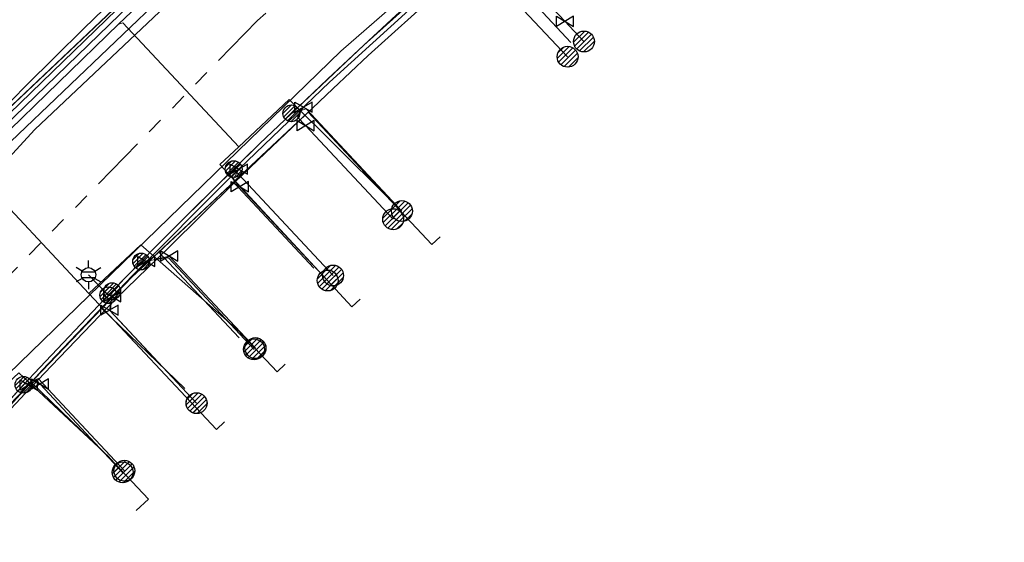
# Model space of a CAD drawing. Header units: metres. Extents: x 197355 to 199157, y 355772 to 356286.
# Tile 119 of 256: x 197686 to 197739, y 356170 to 356198. Entities that reach past the tile are written whole.
import ezdxf
from ezdxf.enums import TextEntityAlignment as Align
from ezdxf.lldxf.tags import DXFTag

# ---------------------------------------------------------------- set-up
doc = ezdxf.new("R2010")
doc.units = ezdxf.units.M
doc.linetypes.add('RI-GWA', pattern=[18.45, 6, -1.8, 1.75, -1.8, 1.75, -1.8, 1.75, -1.8])
for name, color, linetype, lineweight in [('B-WE-KL-DATA_KABELBUNDEL_KPNB.V.-G', 90, 'Continuous', 18), ('B-WE-KL-DATA_KABELBUNDEL_ZIGGOB.V.-G', 94, 'Continuous', 18), ('B-WE-KL-DATA_TELECOM_ZIGGOB.V.-G', 94, 'KL-TELECOM-ALGEMEEN-N', 18), ('B-WE-KL-DATA_ZIGGOB.V.-G', 94, 'KL-DATA-N', 18), ('B-WE-KL-ET_LS_ENEXISNETBEHEERB.V.-G', 190, 'KL-LS-N', 18), ('B-WE-KL-ET_LS_HULPSTUK_ENEXISNETBEHEERB.V.-G', 190, 'Continuous', 18), ('B-WE-KL-ET_LS_HULPSTUK_ENEXISNETBEHEERB.V.-S', 190, 'Continuous', 25), ('B-WE-KL-ET_LS_KABELBUNDEL_ENEXISNETBEHEERB.V.-G', 190, 'KL-BUNDEL-N', 18), ('B-WE-KL-GAS_HULPSTUK_ENEXISNETBEHEERB.V.-S', 30, 'Continuous', 25), ('B-WE-KL-GAS_LD_AANSLUITLEIDING_30 MBAR_PE_32_ENEXISNETBEHEERB.V.-G', 50, 'KL-GAS-LD-N', 18), ('B-WE-KL-GAS_LD_AANSLUITLEIDING_30 MBAR_PE_40_ENEXISNETBEHEERB.V.-G', 50, 'KL-GAS-LD-N', 18), ('B-WE-KL-GAS_LD_ENEXISNETBEHEERB.V.-G', 50, 'KL-GAS-LD-N', 18), ('B-WE-KL-GAS_LD_HOOFDLEIDING_30 MBAR_PVC_110_ENEXISNETBEHEERB.V.-G', 50, 'KL-GAS-LD-N', 18), ('B-WE-KL-WATER_TRANSPORTLEIDING_NVWATERLEIDINGMAATSCHAPPIJLIMBURG-G', 170, 'KL-WATER-TR-N', 18), ('B-WE-RI-GWA_GEMEENTEROERMOND-G', 30, 'RI-GWA', 18)]:
    doc.layers.add(name, color=color, linetype=linetype, lineweight=lineweight)
doc.styles.add('NLCS-ISO', font='NLCS-ISO.ttf')
doc.styles.get("Standard").update_dxf_attribs({"font": 'isocp.shx'})
doc.linetypes.add('KL-BUNDEL-N', pattern='A,28,-5,[103,NLCS.SHX,S=1.25,R=0,X=0,Y=0],-5,[103,NLCS.SHX,S=1.25,R=0,X=0,Y=0],-5,[103,NLCS.SHX,S=1.25,R=0,X=0,Y=0],-5,[103,NLCS.SHX,S=1.25,R=0,X=0,Y=0],-5', length=53)
tags = doc.linetypes.add('KL-DATA-N', pattern='A,4,-1,[101,NLCS.SHX,S=0.5,R=0,X=0,Y=0],-1,4,-1,["D",Standard,S=1,R=0,X=-0.25,Y=-0.5],-1.5', length=12.5).pattern_tags.tags
tags[18] = DXFTag(74, 10)
tags = doc.linetypes.add('KL-GAS-LD-N', pattern='A,4,-1,[69,NLCS.SHX,S=0.5,R=0,X=0,Y=0],-1,4,-1,["L",Standard,S=1,R=0,X=0.25,Y=-0.5],-2', length=13).pattern_tags.tags
tags[18] = DXFTag(74, 10)
tags = doc.linetypes.add('KL-LS-N', pattern='A,4,-1,[103,NLCS.SHX,S=0.75,R=0,X=0,Y=0],-1,4,-1,["L",Standard,S=1,R=0,X=0,Y=-0.5],-2', length=13).pattern_tags.tags
tags[18] = DXFTag(74, 10)
doc.linetypes.add('KL-TELECOM-ALGEMEEN-N', pattern='A,7,-1,[101,NLCS.SHX,S=0.5,R=0,X=0,Y=0],-1', length=9)
doc.linetypes.add('KL-WATER-TR-N', pattern='A,7,-0.5,[168,NLCS.SHX,S=0.75,R=0,X=0.75,Y=0],-2,[168,NLCS.SHX,S=0.75,R=0,X=0.75,Y=0],-2', length=11.5)

# ---------------------------------------------------------------- blocks, each defined once
blk = doc.blocks.new('SKL-WTB_HULP_AANSLUITPUNT-SO')
h = blk.add_hatch()
h.set_pattern_fill('ANSI31', color=256, scale=3, style=0)
h.set_pattern_definition([(45, (-1.125, -63.491), (-0.265165, 0.265165), [])])
edge = h.paths.add_edge_path()
edge.add_arc((0, 0), 1.12, 0, 360)
at = {"linetype": 'Continuous'}
blk.add_circle((0, 0), 1.12, dxfattribs=at)
blk = doc.blocks.new('SKL-WTB_HULP_AFSLUITER-SO')
for p, q in [((2.3, 1.37), (-2.3, -1.37)), ((-2.3, 1.37), (2.3, -1.37)), ((2.3, -1.37), (2.3, 1.37))]:
    blk.add_line(p, q)
at = {"ltscale": 0.1}
blk.add_line((-2.3, -1.37), (-2.3, 1.37), dxfattribs=at)
blk = doc.blocks.new('SKL-ET_HULP_MOF-SO')
h = blk.add_hatch()
h.set_pattern_fill('ANSI31', color=256, scale=6, style=0)
h.set_pattern_definition([(45, (-2.25, -126.982), (-0.53033, 0.53033), [])])
edge = h.paths.add_edge_path()
edge.add_arc((0, 0), 2.25, 0, 360)
at = {"linetype": 'Continuous'}
blk.add_circle((0, 0), 2.25, dxfattribs=at)
blk = doc.blocks.new('SKL-ET_HULP_AANSLUITPUNT-SO')
h = blk.add_hatch()
h.set_pattern_fill('ANSI31', color=256, scale=30, style=0)
h.set_pattern_definition([(45, (-11.25, -634.91), (-2.65165, 2.65165), [])])
edge = h.paths.add_edge_path()
edge.add_arc((0, 0), 11.2, 0, 360)
at = {"linetype": 'Continuous'}
blk.add_circle((0, 0), 11.2, dxfattribs=at)
blk = doc.blocks.new('B-SIE-WEG_LICHTMAST-SO')
at = {"ltscale": 0.1}
for p, q in [((0, 0.386), (0, 0.772)), ((-0.334, 0.193), (-0.668, 0.386)), ((0.334, 0.193), (0.668, 0.386)), ((-0.334, -0.193), (-0.668, -0.386)), ((0, -0.386), (0, -0.772)), ((0.334, -0.193), (0.668, -0.386))]:
    blk.add_line(p, q, dxfattribs=at)
at = {"flags": 128}
for points in [[(-0.354, 0.152), (0.354, 0.152)], [(-0.354, -0.152), (0.354, -0.152)]]:
    blk.add_lwpolyline(points, dxfattribs=at)
at = {"ltscale": 0.1}
blk.add_circle((0, 0), 0.386, dxfattribs=at)
at = {"style": 'NLCS-ISO'}
blk.add_attdef('TYPE', text='', height=0.549, dxfattribs=at).set_placement((0, 0.772), align=Align.BOTTOM_CENTER)

msp = doc.modelspace()

# ---------------------------------------------------------------- linework, layer by layer
at = {"layer": 'B-WE-KL-DATA_KABELBUNDEL_KPNB.V.-G', "ltscale": 0.5, "flags": 128}
for points in [[(197663.789, 356167.193), (197687.005, 356192.478), (197705.763, 356210.188), (197714.564, 356217.062), (197723.719, 356223.458), (197724.766, 356224.253), (197725.872, 356224.964), (197727.03, 356225.586), (197728.353, 356226.161), (197729.72, 356226.621), (197731.122, 356226.961), (197731.364, 356226.977), (197731.604, 356227.014), (197731.839, 356227.071), (197732.069, 356227.148), (197732.291, 356227.245), (197732.505, 356227.361), (197732.707, 356227.495), (197732.897, 356227.645), (197733.073, 356227.812), (197739.927, 356237.17)], [(197727.22, 356215.763), (197725.434, 356214.361), (197723.894, 356213.091), (197720.073, 356209.928), (197716.035, 356206.422), (197712.279, 356203.124), (197708.597, 356199.809), (197704.87, 356196.434), (197702.975, 356194.648), (197699.351, 356191.208), (197697.731, 356189.667), (197694.178, 356186.141), (197691.357, 356183.415), (197687.899, 356179.805), (197686.478, 356178.322), (197680.865, 356172.335), (197680.664, 356172.101), (197680.485, 356171.85), (197680.329, 356171.584), (197680.198, 356171.305), (197680.091, 356171.015), (197680.011, 356170.717), (197679.958, 356170.414), (197679.932, 356170.106)], [(197685.711, 356191.839), (197705.343, 356210.601), (197708.313, 356213.188)], [(197704.87, 356196.434), (197708.597, 356199.809)], [(197699.351, 356191.208), (197702.975, 356194.648)], [(197694.178, 356186.141), (197697.731, 356189.667)], [(197687.899, 356179.805), (197691.357, 356183.415)]]:
    msp.add_lwpolyline(points, dxfattribs=at)
at = {"layer": 'B-WE-KL-DATA_KABELBUNDEL_ZIGGOB.V.-G', "ltscale": 0.5, "flags": 128}
for points in [[(197667.031, 356158.562), (197669.93, 356162.275), (197678.762, 356171.715), (197683.715, 356177.577), (197703.399, 356196.675), (197727.357, 356217.527)], [(197675.307, 356183.292), (197678, 356186.416), (197691.186, 356198.886)], [(197697.642, 356189.652), (197701.648, 356193.402), (197705.956, 356188.797)], [(197693.639, 356185.904), (197697.642, 356189.652)], [(197701.951, 356185.05), (197697.642, 356189.652)], [(197690.587, 356182.876), (197692.201, 356184.557), (197693.639, 356185.904)], [(197697.946, 356181.304), (197693.639, 356185.904)], [(197686.794, 356178.927), (197690.587, 356182.876)], [(197695.047, 356178.592), (197690.587, 356182.876)], [(197672.713, 356160.331), (197678.568, 356167.978), (197678.754, 356170.341), (197682.959, 356174.935), (197686.794, 356178.927)], [(197691.042, 356174.846), (197686.794, 356178.927)]]:
    msp.add_lwpolyline(points, dxfattribs=at)
at = {"layer": 'B-WE-KL-DATA_TELECOM_ZIGGOB.V.-G', "ltscale": 0.5, "flags": 128}
for points in [[(197719.743, 356225.047), (197720.262, 356224.411), (197704.392, 356211.375), (197678, 356186.416), (197672.385, 356179.902), (197657.585, 356162.134), (197657.015, 356162.608)], [(197705.956, 356188.797), (197701.648, 356193.402), (197692.201, 356184.557), (197682.959, 356174.935), (197678.754, 356170.341), (197678.568, 356167.978), (197674.02, 356162.043), (197672.713, 356160.331), (197672.534, 356160.462), (197672.343, 356160.573), (197672.141, 356160.665), (197671.93, 356160.735), (197671.712, 356160.783), (197671.49, 356160.809), (197671.265, 356160.813), (197671.041, 356160.793), (197670.819, 356160.752), (197670.601, 356160.688), (197670.391, 356160.603), (197670.189, 356160.497), (197669.997, 356160.372), (197669.819, 356160.229), (197669.655, 356160.068), (197669.507, 356159.893), (197667.849, 356158.075), (197666.364, 356158.958), (197659.381, 356164.29), (197657.585, 356162.134), (197657.015, 356162.608)], [(197701.951, 356185.05), (197697.642, 356189.652), (197692.201, 356184.557), (197682.959, 356174.935), (197678.754, 356170.341), (197678.568, 356167.978), (197674.02, 356162.043), (197672.713, 356160.331), (197672.534, 356160.462), (197672.343, 356160.573), (197672.141, 356160.665), (197671.93, 356160.735), (197671.712, 356160.783), (197671.49, 356160.809), (197671.265, 356160.813), (197671.041, 356160.793), (197670.819, 356160.752), (197670.601, 356160.688), (197670.391, 356160.603), (197670.189, 356160.497), (197669.997, 356160.372), (197669.819, 356160.229), (197669.655, 356160.068), (197669.507, 356159.893), (197667.849, 356158.075), (197666.364, 356158.958), (197659.381, 356164.29), (197657.585, 356162.134), (197657.015, 356162.608)], [(197697.946, 356181.304), (197693.639, 356185.904), (197692.201, 356184.557), (197682.959, 356174.935), (197678.754, 356170.341), (197678.568, 356167.978), (197674.02, 356162.043), (197672.713, 356160.331), (197672.534, 356160.462), (197672.343, 356160.573), (197672.141, 356160.665), (197671.93, 356160.735), (197671.712, 356160.783), (197671.49, 356160.809), (197671.265, 356160.813), (197671.041, 356160.793), (197670.819, 356160.752), (197670.601, 356160.688), (197670.391, 356160.603), (197670.189, 356160.497), (197669.997, 356160.372), (197669.819, 356160.229), (197669.655, 356160.068), (197669.507, 356159.893), (197667.849, 356158.075), (197666.364, 356158.958), (197659.381, 356164.29), (197657.585, 356162.134), (197657.015, 356162.608)], [(197695.047, 356178.592), (197690.587, 356182.876), (197682.959, 356174.935), (197678.754, 356170.341), (197678.568, 356167.978), (197674.02, 356162.043), (197672.713, 356160.331), (197672.534, 356160.462), (197672.343, 356160.573), (197672.141, 356160.665), (197671.93, 356160.735), (197671.712, 356160.783), (197671.49, 356160.809), (197671.265, 356160.813), (197671.041, 356160.793), (197670.819, 356160.752), (197670.601, 356160.688), (197670.391, 356160.603), (197670.189, 356160.497), (197669.997, 356160.372), (197669.819, 356160.229), (197669.655, 356160.068), (197669.507, 356159.893), (197667.849, 356158.075), (197666.364, 356158.958), (197659.381, 356164.29), (197657.585, 356162.134), (197657.015, 356162.608)], [(197691.042, 356174.846), (197686.794, 356178.927), (197682.959, 356174.935), (197678.754, 356170.341), (197678.568, 356167.978), (197674.02, 356162.043), (197672.713, 356160.331), (197672.534, 356160.462), (197672.343, 356160.573), (197672.141, 356160.665), (197671.93, 356160.735), (197671.712, 356160.783), (197671.49, 356160.809), (197671.265, 356160.813), (197671.041, 356160.793), (197670.819, 356160.752), (197670.601, 356160.688), (197670.391, 356160.603), (197670.189, 356160.497), (197669.997, 356160.372), (197669.819, 356160.229), (197669.655, 356160.068), (197669.507, 356159.893), (197667.849, 356158.075), (197666.364, 356158.958), (197659.381, 356164.29), (197657.585, 356162.134), (197657.015, 356162.608)]]:
    msp.add_lwpolyline(points, dxfattribs=at)
at = {"layer": 'B-WE-KL-DATA_ZIGGOB.V.-G', "ltscale": 0.5, "flags": 128}
msp.add_lwpolyline([(197634.534, 356076.285), (197634.174, 356076.74), (197634.069, 356077.31), (197634.498, 356077.835), (197632.602, 356079.302), (197631.616, 356077.921), (197621.884, 356085.078), (197621.378, 356090.417), (197623.499, 356094.148), (197629.038, 356103.323), (197634.204, 356111.631), (197638.997, 356119.072), (197642.467, 356124.219), (197662.777, 356152.829), (197667.031, 356158.562), (197669.93, 356162.275), (197678.762, 356171.715), (197683.715, 356177.577), (197703.399, 356196.675), (197729.636, 356219.51), (197733.823, 356222.706), (197734.486, 356223.011), (197735.301, 356223.264), (197736.498, 356223.331), (197737.749, 356223.035), (197738.86, 356222.396), (197743.687, 356216.772), (197750.039, 356223.262), (197753.761, 356226.299), (197776.533, 356241.02), (197787.535, 356244.89)], dxfattribs=at)
at = {"layer": 'B-WE-KL-ET_LS_ENEXISNETBEHEERB.V.-G', "ltscale": 0.5, "flags": 128}
for points in [[(197726.714, 356229.311), (197726.953, 356229.509), (197727.037, 356229.602), (197727.064, 356229.694), (197727.033, 356229.784), (197726.946, 356229.874), (197726.831, 356229.94), (197726.717, 356229.962), (197726.603, 356229.937), (197726.49, 356229.868), (197722.632, 356226.715), (197719.119, 356223.834), (197715.629, 356220.938), (197711.815, 356217.734), (197704.253, 356211.518), (197701.878, 356209.383), (197699.97, 356207.649), (197698.044, 356205.88), (197696.284, 356204.245), (197694.562, 356202.629), (197692.879, 356201.031), (197691.235, 356199.453), (197689.63, 356197.893), (197688.064, 356196.352), (197686.536, 356194.831), (197685.048, 356193.328), (197683.121, 356191.349), (197681.44, 356189.592), (197679.816, 356187.862), (197678.249, 356186.16), (197672.54, 356179.773), (197653.97, 356157.913), (197639.929, 356139.164), (197635.169, 356132.067), (197629.891, 356123.858), (197628.662, 356122.179), (197620.521, 356108.801), (197616.861, 356102.656), (197616.806, 356102.527), (197616.809, 356102.423), (197616.864, 356102.334), (197616.971, 356102.261), (197616.987, 356102.253), (197617.105, 356102.215), (197617.207, 356102.223), (197617.293, 356102.279), (197617.363, 356102.382)], [(197772.007, 356203.736), (197771.089, 356202.953), (197770.125, 356202.112), (197770.028, 356202.043), (197769.92, 356201.994), (197769.805, 356201.966), (197769.688, 356201.96), (197769.573, 356201.978), (197769.465, 356202.017), (197769.367, 356202.078), (197769.284, 356202.156), (197767.581, 356204.13), (197767.426, 356204.252), (197767.236, 356204.305), (197767.042, 356204.283), (197766.871, 356204.188), (197759.282, 356197.712), (197758.529, 356197.065), (197758.359, 356196.969), (197758.165, 356196.946), (197757.977, 356196.999), (197757.823, 356197.119), (197737.318, 356221.012), (197737.113, 356221.215), (197736.891, 356221.396), (197736.654, 356221.554), (197736.404, 356221.687), (197736.143, 356221.794), (197735.872, 356221.875), (197735.593, 356221.929), (197735.31, 356221.955), (197735.024, 356221.953), (197734.736, 356221.924), (197734.451, 356221.867), (197734.169, 356221.782), (197733.893, 356221.672), (197733.624, 356221.536), (197733.366, 356221.375), (197733.12, 356221.191), (197730.257, 356218.826), (197724.939, 356214.445), (197722.558, 356212.467), (197719.993, 356210.325), (197717.428, 356208.168), (197715.855, 356206.836), (197713.571, 356204.886), (197712.128, 356203.641), (197710.256, 356202.013), (197708.259, 356200.26), (197706.376, 356198.593), (197704.642, 356196.998), (197702.686, 356195.173), (197700.75, 356193.338), (197699.043, 356191.698), (197697.659, 356190.351), (197695.442, 356188.163), (197693.504, 356186.217), (197692.701, 356185.401), (197691.149, 356183.809), (197690.709, 356183.354), (197687.262, 356179.726), (197686.392, 356178.792), (197683.411, 356175.539), (197679.756, 356171.436)], [(197715.629, 356220.938), (197711.815, 356217.734), (197704.253, 356211.518), (197707.044, 356213.812), (197704.253, 356211.518), (197707.044, 356213.812), (197704.253, 356211.518), (197701.878, 356209.383), (197699.97, 356207.649), (197698.044, 356205.88), (197696.284, 356204.245), (197694.562, 356202.629), (197692.879, 356201.031), (197691.235, 356199.453), (197689.63, 356197.893), (197688.064, 356196.352), (197686.536, 356194.831), (197685.048, 356193.328), (197683.121, 356191.349), (197681.44, 356189.592), (197679.816, 356187.862), (197678.249, 356186.16), (197676.315, 356183.996)], [(197710.256, 356202.013), (197715.56, 356196.372)], [(197700.75, 356193.338), (197701.55, 356193.585), (197706.678, 356188.103)], [(197697.659, 356190.351), (197702.987, 356184.651)], [(197692.701, 356185.401), (197694.16, 356185.598), (197698.751, 356180.689)], [(197690.937, 356183.59), (197689.875, 356184.687)], [(197691.149, 356183.809), (197691.056, 356182.737), (197695.668, 356177.804)], [(197686.392, 356178.792), (197687.17, 356179.132), (197691.798, 356174.184)]]:
    msp.add_lwpolyline(points, dxfattribs=at)
at = {"layer": 'B-WE-KL-ET_LS_HULPSTUK_ENEXISNETBEHEERB.V.-G', "ltscale": 0.5, "flags": 128}
for points in [[(197704.642, 356196.998), (197708.259, 356200.26)], [(197693.504, 356186.217), (197697.401, 356190.098)], [(197687.262, 356179.726), (197690.709, 356183.354)]]:
    msp.add_lwpolyline(points, dxfattribs=at)
at = {"layer": 'B-WE-KL-ET_LS_KABELBUNDEL_ENEXISNETBEHEERB.V.-G', "ltscale": 0.5, "flags": 128}
for points in [[(197715.629, 356220.938), (197711.815, 356217.734), (197704.253, 356211.518), (197707.044, 356213.812), (197704.253, 356211.518), (197707.044, 356213.812), (197704.253, 356211.518), (197701.878, 356209.383), (197699.97, 356207.649), (197698.044, 356205.88), (197696.284, 356204.245), (197694.562, 356202.629), (197692.879, 356201.031), (197691.235, 356199.453), (197689.63, 356197.893), (197688.064, 356196.352), (197686.536, 356194.831), (197685.048, 356193.328), (197683.121, 356191.349), (197681.44, 356189.592), (197679.816, 356187.862), (197678.249, 356186.16), (197676.315, 356183.996)], [(197708.259, 356200.26), (197706.376, 356198.593), (197704.642, 356196.998)], [(197704.642, 356196.998), (197700.75, 356193.338), (197699.043, 356191.698), (197697.401, 356190.098)], [(197697.401, 356190.098), (197693.504, 356186.217)], [(197693.504, 356186.217), (197692.701, 356185.401), (197690.709, 356183.354)], [(197690.709, 356183.354), (197687.262, 356179.726)], [(197687.262, 356179.726), (197686.392, 356178.792), (197680.489, 356172.261), (197679.756, 356171.436)]]:
    msp.add_lwpolyline(points, dxfattribs=at)
at = {"layer": 'B-WE-KL-GAS_LD_AANSLUITLEIDING_30 MBAR_PE_32_ENEXISNETBEHEERB.V.-G', "ltscale": 0.5, "flags": 128}
msp.add_lwpolyline([(197715.418, 356198.276), (197716.439, 356197.19)], dxfattribs=at)
at = {"layer": 'B-WE-KL-GAS_LD_AANSLUITLEIDING_30 MBAR_PE_40_ENEXISNETBEHEERB.V.-G', "ltscale": 0.5, "flags": 128}
for points in [[(197701.4, 356193.668), (197701.084, 356193.142), (197701.516, 356192.68)], [(197697.935, 356190.345), (197697.629, 356189.795), (197697.99, 356189.409)], [(197692.98, 356185.396), (197694.207, 356185.693)], [(197691.15, 356183.513), (197691.005, 356182.791)], [(197686.672, 356178.785), (197687.083, 356179.039), (197687.276, 356178.832)]]:
    msp.add_lwpolyline(points, dxfattribs=at)
at = {"layer": 'B-WE-KL-GAS_LD_ENEXISNETBEHEERB.V.-G', "ltscale": 0.5, "flags": 128}
for points in [[(197614.766, 356099.739), (197628.104, 356121.386), (197638.335, 356136.405), (197638.512, 356136.641), (197654.72, 356157.836), (197665.922, 356171.676), (197678.567, 356186.081), (197698.313, 356205.198), (197704.406, 356210.868), (197718.358, 356222.724), (197727.032, 356229.287)], [(197710.414, 356201.845), (197711.105, 356202.169), (197711.324, 356202.239), (197711.53, 356202.238), (197711.722, 356202.164), (197711.9, 356202.018), (197715.418, 356198.276)], [(197701.516, 356192.68), (197706.209, 356187.664)], [(197697.99, 356189.409), (197702.696, 356184.378)], [(197694.207, 356185.693), (197698.825, 356180.757)], [(197691.005, 356182.791), (197695.669, 356177.805)], [(197687.276, 356178.832), (197691.706, 356174.097)]]:
    msp.add_lwpolyline(points, dxfattribs=at)
at = {"layer": 'B-WE-KL-GAS_LD_HOOFDLEIDING_30 MBAR_PVC_110_ENEXISNETBEHEERB.V.-G', "ltscale": 0.5, "flags": 128}
for points in [[(197615.787, 356099.992), (197616.461, 356101.135), (197619.429, 356107.087), (197622.451, 356111.674), (197630.076, 356123.992), (197638.249, 356136.633), (197644.11, 356145.05), (197654.489, 356158.028), (197667.378, 356173.694), (197678.15, 356186.1), (197698.296, 356205.601), (197709.361, 356215.733), (197726.933, 356229.877), (197727.979, 356230.88)], [(197731.288, 356105.736), (197730.463, 356107.219), (197725.598, 356115.17), (197720.273, 356123.055), (197719.278, 356124.636), (197718.226, 356126.202), (197716.746, 356128.358), (197715.214, 356130.498), (197713.778, 356132.427), (197712.3, 356134.341), (197710.99, 356135.982), (197709.649, 356137.61), (197708.453, 356139.022), (197707.235, 356140.424), (197705.995, 356141.814), (197704.733, 356143.193), (197702.463, 356145.588), (197701.298, 356146.778), (197699.899, 356148.374), (197698.484, 356149.944), (197696.52, 356152.052), (197694.525, 356154.112), (197692.498, 356156.124), (197690.438, 356158.09), (197688.347, 356160.007), (197686.225, 356161.878), (197684.07, 356163.7), (197681.884, 356165.475), (197678.902, 356167.987), (197679.505, 356170.862), (197681.103, 356172.651), (197687.397, 356179.583), (197692.229, 356184.643), (197697.524, 356189.951), (197702.804, 356195.014), (197708.412, 356200.125), (197719.84, 356209.942), (197730.083, 356218.423), (197732.596, 356220.62), (197734.165, 356221.927)]]:
    msp.add_lwpolyline(points, dxfattribs=at)
at = {"layer": 'B-WE-KL-WATER_TRANSPORTLEIDING_NVWATERLEIDINGMAATSCHAPPIJLIMBURG-G', "ltscale": 0.5, "flags": 128}
for points in [[(197738.808, 356239.271), (197738.2, 356238.751), (197718.807, 356222.531), (197706.674, 356212.383), (197705.919, 356211.703), (197704.024, 356209.998), (197691.507, 356198.129), (197685.02, 356191.843), (197683.471, 356190.27), (197678.029, 356184.324), (197672.453, 356178.288)], [(197704.024, 356209.998), (197704.005, 356209.952), (197703.942, 356209.793), (197715.734, 356197.135)], [(197691.507, 356198.129), (197691.555, 356198.144), (197691.72, 356198.195), (197697.937, 356191.549)], [(197697.937, 356191.549), (197700.639, 356194.076), (197705.824, 356188.938), (197708.284, 356186.309), (197708.722, 356186.719)], [(197697.937, 356191.549), (197696.914, 356190.592), (197701.769, 356185.359), (197703.997, 356182.977), (197704.435, 356183.387)], [(197683.471, 356190.27), (197683.519, 356190.285), (197683.682, 356190.337), (197689.898, 356183.691)], [(197689.898, 356183.691), (197692.673, 356186.287), (197697.864, 356181.741), (197697.889, 356181.719), (197699.983, 356179.479), (197700.422, 356179.889)], [(197689.898, 356183.691), (197696.729, 356176.388), (197697.168, 356176.798)], [(197678.335, 356172.406), (197678.372, 356172.44), (197678.481, 356172.542), (197678.618, 356172.396), (197686.14, 356179.433), (197690.959, 356174.924), (197691.041, 356174.847), (197693.083, 356172.666), (197692.426, 356172.051)]]:
    msp.add_lwpolyline(points, dxfattribs=at)
at = {"layer": 'B-WE-RI-GWA_GEMEENTEROERMOND-G', "ltscale": 0.5, "flags": 128}
for points in [[(197730.051, 356225.625), (197698.941, 356198.317)], [(197698.941, 356198.317), (197670.638, 356169.269)]]:
    msp.add_lwpolyline(points, dxfattribs=at)

# ---------------------------------------------------------------- block references
at = {"layer": 'B-WE-KL-ET_LS_HULPSTUK_ENEXISNETBEHEERB.V.-S'}
for name, p, xscale, yscale, zscale in [('SKL-ET_HULP_AANSLUITPUNT-SO', (197715.56, 356196.372), 0.05, 0.05, 0.05), ('SKL-ET_HULP_MOF-SO', (197700.75, 356193.338), 0.2, 0.2, 0.2), ('SKL-ET_HULP_MOF-SO', (197697.659, 356190.351), 0.2, 0.2, 0.2), ('SKL-ET_HULP_AANSLUITPUNT-SO', (197706.678, 356188.103), 0.05, 0.05, 0.05), ('SKL-ET_HULP_MOF-SO', (197692.701, 356185.401), 0.2, 0.2, 0.2), ('SKL-ET_HULP_AANSLUITPUNT-SO', (197702.987, 356184.651), 0.05, 0.05, 0.05), ('SKL-ET_HULP_MOF-SO', (197690.937, 356183.59), 0.2, 0.2, 0.2), ('SKL-ET_HULP_MOF-SO', (197691.149, 356183.809), 0.2, 0.2, 0.2), ('SKL-ET_HULP_AANSLUITPUNT-SO', (197698.751, 356180.689), 0.05, 0.05, 0.05), ('SKL-ET_HULP_MOF-SO', (197686.392, 356178.792), 0.2, 0.2, 0.2), ('SKL-ET_HULP_AANSLUITPUNT-SO', (197695.668, 356177.804), 0.05, 0.05, 0.05), ('SKL-ET_HULP_AANSLUITPUNT-SO', (197691.798, 356174.184), 0.05, 0.05, 0.05)]:
    msp.add_blockref(name, p, dxfattribs=dict(at, xscale=xscale, yscale=yscale, zscale=zscale))
msp.add_blockref('B-SIE-WEG_LICHTMAST-SO', (197689.875, 356184.687), dxfattribs=at)
at = {"layer": 'B-WE-KL-GAS_HULPSTUK_ENEXISNETBEHEERB.V.-S'}
for name, p, xscale, yscale, zscale in [('SKL-WTB_HULP_AFSLUITER-SO', (197715.418, 356198.276), 0.2, 0.2, 0.2), ('SKL-WTB_HULP_AANSLUITPUNT-SO', (197716.439, 356197.19), 0.5, 0.5, 0.5), ('SKL-WTB_HULP_AFSLUITER-SO', (197701.4, 356193.668), 0.2, 0.2, 0.2), ('SKL-WTB_HULP_AFSLUITER-SO', (197701.516, 356192.68), 0.2, 0.2, 0.2), ('SKL-WTB_HULP_AFSLUITER-SO', (197697.935, 356190.345), 0.2, 0.2, 0.2), ('SKL-WTB_HULP_AFSLUITER-SO', (197697.99, 356189.409), 0.2, 0.2, 0.2), ('SKL-WTB_HULP_AANSLUITPUNT-SO', (197706.209, 356187.664), 0.5, 0.5, 0.5), ('SKL-WTB_HULP_AFSLUITER-SO', (197692.98, 356185.396), 0.2, 0.2, 0.2), ('SKL-WTB_HULP_AFSLUITER-SO', (197694.207, 356185.693), 0.2, 0.2, 0.2), ('SKL-WTB_HULP_AANSLUITPUNT-SO', (197702.696, 356184.378), 0.5, 0.5, 0.5), ('SKL-WTB_HULP_AFSLUITER-SO', (197691.15, 356183.513), 0.2, 0.2, 0.2), ('SKL-WTB_HULP_AFSLUITER-SO', (197691.005, 356182.791), 0.2, 0.2, 0.2), ('SKL-WTB_HULP_AANSLUITPUNT-SO', (197698.825, 356180.757), 0.5, 0.5, 0.5), ('SKL-WTB_HULP_AFSLUITER-SO', (197686.672, 356178.785), 0.2, 0.2, 0.2), ('SKL-WTB_HULP_AFSLUITER-SO', (197687.276, 356178.832), 0.2, 0.2, 0.2), ('SKL-WTB_HULP_AANSLUITPUNT-SO', (197695.669, 356177.805), 0.5, 0.5, 0.5), ('SKL-WTB_HULP_AANSLUITPUNT-SO', (197691.706, 356174.097), 0.5, 0.5, 0.5)]:
    msp.add_blockref(name, p, dxfattribs=dict(at, xscale=xscale, yscale=yscale, zscale=zscale))

doc.saveas('drawing.dxf')
